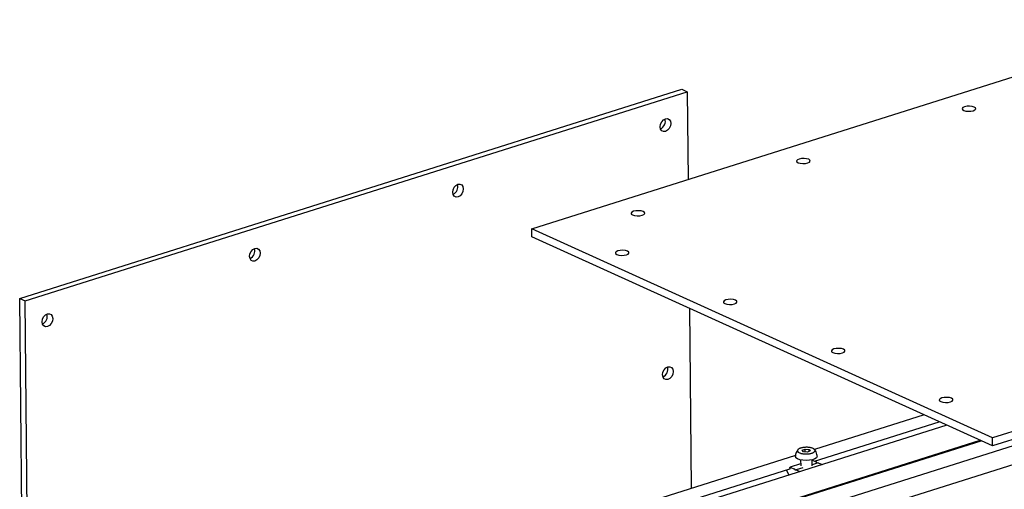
# Model space of a CAD drawing. Header units: millimetres. Extents: x 5 to 592, y 5 to 415.
# Tile 18 of 39: x 178 to 264, y 150 to 192. Entities that reach past the tile are written whole.
import ezdxf

# ---------------------------------------------------------------- set-up
doc = ezdxf.new("R2010")
doc.units = ezdxf.units.MM
doc.layers.add('TRAIT-FORT', color=4, linetype='Continuous', lineweight=25)

msp = doc.modelspace()

# ---------------------------------------------------------------- linework, layer by layer
at = {"layer": 'TRAIT-FORT', "color": 4, "linetype": 'Continuous', "lineweight": 25}
for p, q in [((222.5433, 173.2597), (280.6678, 191.6033)), ((177.6013, 167.1582), (235.7259, 185.5019)), ((178.0753, 166.9432), (236.1998, 185.2868)), ((235.7259, 185.5019), (236.1998, 185.2868)), ((236.1998, 185.2868), (236.2746, 177.5932)), ((262.9852, 154.9064), (222.5433, 173.2597)), ((222.55, 172.565), (222.5433, 173.2597)), ((321.1097, 173.25), (262.9852, 154.9064)), ((262.992, 154.2117), (222.55, 172.565)), ((321.1165, 172.5553), (262.992, 154.2117)), ((178.2764, 97.6894), (177.6013, 167.1582)), ((177.6013, 167.1582), (178.0753, 166.9432)), ((178.7504, 97.4743), (178.0753, 166.9432)), ((236.3844, 166.2867), (236.5381, 150.4782)), ((277.2254, 158.1423), (234.2193, 144.5699)), ((235.9645, 143.4958), (277.3634, 156.5609)), ((256.9937, 156.9338), (247.3774, 153.899)), ((258.9794, 156.0327), (229.314, 146.6706)), ((247.3606, 152.8778), (258.314, 156.3346)), ((234.2057, 145.9689), (261.8978, 154.7083)), ((262.992, 154.2117), (262.9852, 154.9064)), ((234.2064, 145.9021), (261.9849, 154.6687)), ((246.2895, 153.8248), (246.5371, 153.9257)), ((246.5371, 153.9257), (246.8882, 153.8973)), ((246.5395, 153.6835), (246.5371, 153.9257)), ((246.8882, 153.8973), (246.9917, 153.7679)), ((246.8899, 153.7264), (246.8882, 153.8973)), ((245.702, 153.3703), (232.8462, 149.3131)), ((246.1485, 152.9777), (246.1537, 152.4484)), ((246.393, 153.6954), (246.2895, 153.8248)), ((246.7441, 153.667), (246.393, 153.6954)), ((246.9917, 153.7679), (246.7441, 153.667)), ((247.1536, 152.4581), (247.1485, 152.9874)), ((232.8295, 148.2919), (245.2126, 152.1999)), ((245.1814, 152.1686), (245.1535, 152.1813)), ((245.2114, 152.3163), (245.2126, 152.2005)), ((246.1518, 152.6412), (245.228, 152.3497)), ((245.2426, 152.3483), (245.6086, 152.1822)), ((245.6632, 152.0978), (245.6311, 152.1585)), ((245.739, 152.1095), (245.7078, 152.0775)), ((246.3353, 152.3001), (245.7466, 152.1143)), ((245.7612, 152.1129), (246.0884, 151.9644)), ((247.1655, 152.9611), (247.1488, 152.9559)), ((247.6841, 152.7258), (247.1527, 152.558)), ((247.1801, 152.9597), (247.5461, 152.7936)), ((247.5686, 152.7699), (247.6006, 152.7093)), ((247.6987, 152.7244), (248.0259, 152.5759)), ((244.9147, 152.1059), (244.9149, 152.0781)), ((245.1256, 151.6606), (244.9245, 152.0411))]:
    msp.add_line(p, q, dxfattribs=at)
at = {"layer": 'TRAIT-FORT', "color": 4, "linetype": 'Continuous', "lineweight": 25, "flags": 128}
for points in [[(260.5457, 183.9645), (260.3966, 183.8953), (260.3279, 183.8104), (260.3501, 183.7227), (260.4598, 183.6457), (260.6403, 183.591), (260.8641, 183.567), (261.0971, 183.5773), (261.304, 183.6204), (261.453, 183.6896), (261.5217, 183.7746), (261.4995, 183.8622), (261.3898, 183.9392), (261.2093, 183.9939), (260.9855, 184.0179), (260.7525, 184.0076), (260.5457, 183.9645)], [(234.2902, 181.8039), (234.1118, 181.7901), (233.9598, 181.863), (233.8573, 182.0114), (233.8198, 182.213), (233.8531, 182.4368), (233.9522, 182.6489), (234.1019, 182.817), (234.2794, 182.9155), (234.4578, 182.9293), (234.6098, 182.8564), (234.7123, 182.708), (234.7498, 182.5064), (234.7165, 182.2826), (234.6174, 182.0705), (234.4677, 181.9024), (234.2902, 181.8039)], [(246.0145, 179.3786), (245.8655, 179.3094), (245.7968, 179.2245), (245.819, 179.1368), (245.9287, 179.0598), (246.1092, 179.0051), (246.333, 178.9811), (246.566, 178.9914), (246.7728, 179.0345), (246.9219, 179.1037), (246.9906, 179.1887), (246.9684, 179.2763), (246.8587, 179.3533), (246.6782, 179.408), (246.4544, 179.432), (246.2213, 179.4217), (246.0145, 179.3786)], [(216.0779, 176.0563), (215.8995, 176.0424), (215.7475, 176.1153), (215.6449, 176.2638), (215.6075, 176.4653), (215.6408, 176.6891), (215.7398, 176.9012), (215.8895, 177.0693), (216.0671, 177.1678), (216.2454, 177.1816), (216.3974, 177.1088), (216.5, 176.9603), (216.5375, 176.7588), (216.5041, 176.5349), (216.4051, 176.3228), (216.2554, 176.1547), (216.0779, 176.0563)], [(231.4834, 174.7927), (231.3343, 174.7235), (231.2657, 174.6385), (231.2879, 174.5509), (231.3976, 174.4739), (231.578, 174.4192), (231.8018, 174.3952), (232.0349, 174.4055), (232.2417, 174.4486), (232.3908, 174.5178), (232.4594, 174.6027), (232.4372, 174.6904), (232.3275, 174.7674), (232.1471, 174.8221), (231.9233, 174.8461), (231.6902, 174.8358), (231.4834, 174.7927)], [(198.253, 170.4309), (198.0747, 170.4171), (197.9226, 170.4899), (197.8201, 170.6384), (197.7826, 170.8399), (197.8159, 171.0638), (197.915, 171.2759), (198.0647, 171.4439), (198.2422, 171.5424), (198.4206, 171.5563), (198.5726, 171.4834), (198.6751, 171.3349), (198.7126, 171.1334), (198.6793, 170.9096), (198.5802, 170.6974), (198.4305, 170.5294), (198.253, 170.4309)], [(230.1047, 171.3189), (229.9556, 171.2496), (229.887, 171.1647), (229.9092, 171.0771), (230.0189, 171.0001), (230.1994, 170.9454), (230.4232, 170.9214), (230.6562, 170.9317), (230.863, 170.9748), (231.0121, 171.044), (231.0808, 171.1289), (231.0586, 171.2166), (230.9489, 171.2936), (230.7684, 171.3483), (230.5446, 171.3723), (230.3115, 171.362), (230.1047, 171.3189)], [(239.5833, 167.0173), (239.4342, 166.9481), (239.3656, 166.8632), (239.3878, 166.7755), (239.4975, 166.6985), (239.6779, 166.6439), (239.9017, 166.6198), (240.1348, 166.6302), (240.3416, 166.6732), (240.4907, 166.7425), (240.5594, 166.8274), (240.5371, 166.915), (240.4275, 166.992), (240.247, 167.0467), (240.0232, 167.0707), (239.7901, 167.0604), (239.5833, 167.0173)], [(180.0407, 164.6832), (179.8623, 164.6694), (179.7103, 164.7422), (179.6077, 164.8907), (179.5703, 165.0922), (179.6036, 165.3161), (179.7026, 165.5282), (179.8523, 165.6963), (180.0299, 165.7947), (180.2082, 165.8086), (180.3602, 165.7357), (180.4628, 165.5872), (180.5003, 165.3857), (180.4669, 165.1619), (180.3679, 164.9498), (180.2182, 164.7817), (180.0407, 164.6832)], [(249.0619, 162.7158), (248.9128, 162.6465), (248.8441, 162.5616), (248.8663, 162.474), (248.976, 162.397), (249.1565, 162.3423), (249.3803, 162.3183), (249.6134, 162.3286), (249.8202, 162.3717), (249.9693, 162.4409), (250.0379, 162.5258), (250.0157, 162.6135), (249.906, 162.6905), (249.7255, 162.7451), (249.5017, 162.7692), (249.2687, 162.7588), (249.0619, 162.7158)], [(234.5017, 160.037), (234.3234, 160.0232), (234.1714, 160.096), (234.0688, 160.2445), (234.0313, 160.446), (234.0647, 160.6699), (234.1637, 160.882), (234.3134, 161.0501), (234.4909, 161.1485), (234.6693, 161.1624), (234.8213, 161.0895), (234.9239, 160.941), (234.9613, 160.7395), (234.928, 160.5157), (234.829, 160.3036), (234.6793, 160.1355), (234.5017, 160.037)], [(258.5405, 158.4142), (258.3914, 158.345), (258.3227, 158.2601), (258.3449, 158.1724), (258.4546, 158.0954), (258.6351, 158.0407), (258.8589, 158.0167), (259.0919, 158.027), (259.2988, 158.0701), (259.4478, 158.1394), (259.5165, 158.2243), (259.4943, 158.3119), (259.3846, 158.3889), (259.2041, 158.4436), (258.9803, 158.4676), (258.7473, 158.4573), (258.5405, 158.4142)], [(246.9181, 152.9463), (246.6235, 152.9288), (246.3311, 152.9465), (246.0695, 152.9975), (245.8643, 153.0768), (245.7355, 153.1766), (245.6956, 153.2776)], [(247.5955, 153.2962), (247.5953, 153.2865), (247.542, 153.1759), (247.4009, 153.0761), (247.186, 152.997), (246.9181, 152.9463)], [(245.2126, 152.2005), (245.2121, 152.1918), (245.2103, 152.1839), (245.2075, 152.1772), (245.2036, 152.172), (245.1989, 152.1684), (245.1935, 152.1666), (245.1876, 152.1667), (245.1814, 152.1686)], [(245.2114, 152.3163), (245.212, 152.3251), (245.2137, 152.3329), (245.2165, 152.3396), (245.2204, 152.3449), (245.2251, 152.3485), (245.2305, 152.3503), (245.2364, 152.3502), (245.2426, 152.3483)], [(247.6006, 152.7093), (247.6055, 152.7013), (247.6057, 152.701)], [(245.7078, 152.0775), (245.7031, 152.0739), (245.6977, 152.0721), (245.6918, 152.0722), (245.6856, 152.0741), (245.6795, 152.0778), (245.6735, 152.0831), (245.668, 152.0899), (245.6632, 152.0978)]]:
    msp.add_lwpolyline(points, dxfattribs=at)
at = {"layer": 'TRAIT-FORT', "color": 4, "linetype": 'Continuous', "lineweight": 25}
for centre, radius, start, end in [((233.54, 182.6977), 0.7351, 294.932983, 16.248132), ((215.3277, 176.95), 0.7351, 294.932983, 16.248132), ((197.5028, 171.3247), 0.7351, 294.932982, 16.248132), ((179.2905, 165.577), 0.7351, 294.932983, 16.248132), ((233.7516, 160.9308), 0.7351, 294.932983, 16.248132), ((245.5839, 152.1362), 0.0522, 25.23672, 61.710467), ((245.7524, 152.0964), 0.0188, 61.961499, 135.575923), ((247.171, 152.942), 0.0199, 63.050521, 106.232471), ((247.5214, 152.7477), 0.0522, 25.23672, 61.710467), ((247.6896, 152.7063), 0.0202, 63.347764, 105.935228), ((244.9976, 152.0798), 0.0826, 181.17334, 207.876009)]:
    msp.add_arc(centre, radius, start, end, dxfattribs=at)
for points, knots in [([(245.9039, 153.8697), (245.8901, 153.8558), (245.8488, 153.8143), (245.7896, 153.7042), (245.725, 153.5444), (245.6914, 153.3889), (245.6993, 153.2985), (245.7012, 153.2773)], [0, 0, 0, 0, 0.091653, 0.2729702, 0.5763906, 0.9006168, 1, 1, 1, 1]), ([(246.4184, 154.0741), (246.4601, 154.0783), (246.5448, 154.0869), (246.6756, 154.0895), (246.8061, 154.0843), (246.9309, 154.0709), (247.0485, 154.0495), (247.1535, 154.0212), (247.2449, 153.9862), (247.3184, 153.9461), (247.3732, 153.9015), (247.4068, 153.8542), (247.4188, 153.8049), (247.4088, 153.7558), (247.3768, 153.7074), (247.3242, 153.6619), (247.2517, 153.6199), (247.1626, 153.5832), (247.0578, 153.5522), (246.9561, 153.5314), (246.8484, 153.516), (246.7362, 153.5061), (246.6057, 153.5031), (246.4751, 153.5084), (246.3504, 153.5218), (246.2327, 153.5432), (246.1277, 153.5715), (246.0363, 153.6065), (245.9629, 153.6465), (245.9081, 153.6912), (245.8745, 153.7385), (245.8624, 153.7878), (245.8724, 153.8369), (245.9044, 153.8853), (245.957, 153.9308), (246.0295, 153.9728), (246.1186, 154.0095), (246.2235, 154.0404), (246.325, 154.0616), (246.3926, 154.0706), (246.4184, 154.0741)], [0, 0, 0, 0, 0.0264626, 0.0536926, 0.0801553, 0.1073853, 0.1338479, 0.1610779, 0.1875406, 0.2147706, 0.2412332, 0.2684632, 0.2949258, 0.3221559, 0.3486185, 0.3758485, 0.4023111, 0.4295412, 0.4560038, 0.4832338, 0.5, 0.5264626, 0.5536926, 0.5801553, 0.6073853, 0.6338479, 0.6610779, 0.6875406, 0.7147706, 0.7412332, 0.7684632, 0.7949258, 0.8221559, 0.8486185, 0.8758485, 0.9023111, 0.9295412, 0.9560038, 0.9832338, 1, 1, 1, 1]), ([(247.59, 153.2965), (247.5887, 153.3516), (247.5854, 153.4886), (247.5168, 153.6964), (247.4229, 153.8247), (247.3774, 153.8868)], [0, 0, 0, 0, 0.2575523, 0.6404318, 1, 1, 1, 1])]:
    msp.add_open_spline(points, degree=3, knots=knots, dxfattribs=at)

doc.saveas('drawing.dxf')
